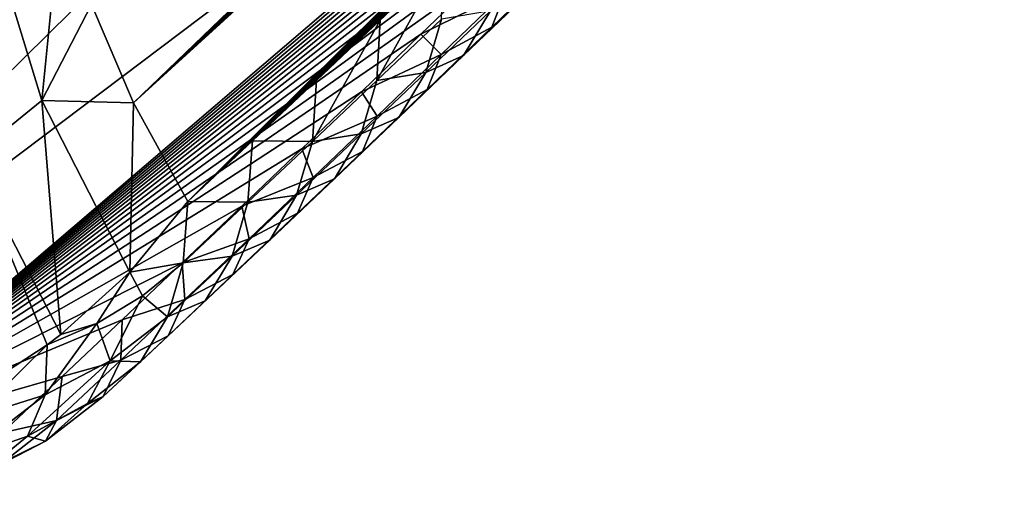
# Model space of a CAD drawing. Header units: metres. Extents: x -82 to 82, y -464 to 32.
# Tile 54 of 256: x -50.79 to -47.33, y -61.2 to -59.54. Entities that reach past the tile are written whole.
import ezdxf

# ---------------------------------------------------------------- set-up
doc = ezdxf.new("R2010")
doc.units = ezdxf.units.M
doc.layers.add('solid_K244121000C07', color=7, linetype='CONTINUOUS')

msp = doc.modelspace()

# ---------------------------------------------------------------- linework, layer by layer
at = {"layer": 'solid_K244121000C07'}
for points in [[(-50.540173, -59.485962, 61.715508), (-50.39233, -59.831234, 61.01392), (-40.631172, -50.449009, 52.240795)], [(-50.39233, -59.831234, 61.01392), (-40.840343, -50.677601, 52.394108), (-40.631172, -50.449009, 52.240795)], [(-50.39233, -59.831234, 61.01392), (-41.052956, -50.909298, 52.55125), (-40.840343, -50.677601, 52.394108)], [(-50.39233, -59.831234, 61.01392), (-41.269222, -51.14423, 52.712494), (-41.052956, -50.909298, 52.55125)], [(-50.39233, -59.831234, 61.01392), (-41.489361, -51.382526, 52.878124), (-41.269222, -51.14423, 52.712494)], [(-50.39233, -59.831234, 61.01392), (-41.675926, -51.583767, 53.019699), (-41.489361, -51.382526, 52.878124)], [(-50.39233, -59.831234, 61.01392), (-41.865166, -51.787338, 53.164276), (-41.675926, -51.583767, 53.019699)], [(-50.39233, -59.831234, 61.01392), (-42.056747, -51.993046, 53.311401), (-41.865166, -51.787338, 53.164276)], [(-50.39233, -59.831234, 61.01392), (-42.250809, -52.200958, 53.461258), (-42.056747, -51.993046, 53.311401)], [(-50.39233, -59.831234, 61.01392), (-42.447495, -52.411152, 53.614056), (-42.250809, -52.200958, 53.461258)], [(-50.39233, -59.831234, 61.01392), (-42.646954, -52.623699, 53.769993), (-42.447495, -52.411152, 53.614056)], [(-50.39233, -59.831234, 61.01392), (-42.849335, -52.838676, 53.929276), (-42.646954, -52.623699, 53.769993)], [(-50.39233, -59.831234, 61.01392), (-43.054787, -53.056156, 54.092098), (-42.849335, -52.838676, 53.929276)], [(-50.39233, -59.831234, 61.01392), (-43.263462, -53.276211, 54.258671), (-43.054787, -53.056156, 54.092098)], [(-50.39233, -59.831234, 61.01392), (-43.475491, -53.498905, 54.429169), (-43.263462, -53.276211, 54.258671)], [(-55.75795, -59.831226, 55.143814), (-56.469971, -59.485954, 55.22818), (-48.580711, -53.500381, 48.846119)], [(-55.75795, -59.831226, 55.143814), (-48.580711, -53.500381, 48.846119), (-48.773193, -53.725422, 49.044632)], [(-50.39233, -59.831234, 61.01392), (-43.690376, -53.723965, 54.602901), (-43.475491, -53.498905, 54.429169)], [(-55.75795, -59.831226, 55.143814), (-48.773193, -53.725422, 49.044632), (-48.968895, -53.952747, 49.24556)], [(-50.39233, -59.831234, 61.01392), (-50.201801, -60.178242, 60.301628), (-43.690376, -53.723965, 54.602901)], [(-50.201801, -60.178242, 60.301628), (-43.907948, -53.951298, 54.779629), (-43.690376, -53.723965, 54.602901)], [(-55.75795, -59.831226, 55.143814), (-48.968895, -53.952747, 49.24556), (-49.168049, -54.182446, 49.449043)], [(-50.201801, -60.178242, 60.301628), (-44.096745, -54.148056, 54.93372), (-43.907948, -53.951298, 54.779629)], [(-50.201801, -60.178242, 60.301628), (-44.287827, -54.346653, 55.09042), (-44.096745, -54.148056, 54.93372)], [(-55.75795, -59.831226, 55.143814), (-49.168049, -54.182446, 49.449043), (-49.370975, -54.414627, 49.655273)], [(-50.201801, -60.178242, 60.301628), (-44.481331, -54.547157, 55.249924), (-44.287827, -54.346653, 55.09042)], [(-55.75795, -59.831226, 55.143814), (-49.370975, -54.414627, 49.655273), (-49.577988, -54.649406, 49.864452)], [(-50.201801, -60.178242, 60.301628), (-44.67741, -54.749645, 55.412415), (-44.481331, -54.547157, 55.249924)], [(-55.75795, -59.831226, 55.143814), (-49.577988, -54.649406, 49.864452), (-49.789402, -54.886894, 50.076775)], [(-50.201801, -60.178242, 60.301628), (-44.876202, -54.954197, 55.578087), (-44.67741, -54.749645, 55.412415)], [(-55.75795, -59.831226, 55.143814), (-49.789402, -54.886894, 50.076775), (-50.005539, -55.127205, 50.292439)], [(-50.201801, -60.178242, 60.301628), (-45.077854, -55.160885, 55.747124), (-44.876202, -54.954197, 55.578087)], [(-55.75795, -59.831226, 55.143814), (-50.005539, -55.127205, 50.292439), (-50.226711, -55.370453, 50.511635)], [(-50.201801, -60.178242, 60.301628), (-45.282513, -55.369781, 55.91972), (-45.077854, -55.160885, 55.747124)], [(-55.75795, -59.831226, 55.143814), (-50.226711, -55.370453, 50.511635), (-50.420532, -55.581367, 50.702488)], [(-50.201801, -60.178242, 60.301628), (-45.490311, -55.580982, 56.096016), (-45.282513, -55.369781, 55.91972)], [(-55.75795, -59.831226, 55.143814), (-50.420532, -55.581367, 50.702488), (-50.618145, -55.794708, 50.896126)], [(-50.201801, -60.178242, 60.301628), (-45.701176, -55.794701, 56.275654), (-45.490311, -55.580982, 56.096016)], [(-55.75795, -59.831226, 55.143814), (-50.618145, -55.794708, 50.896126), (-50.819225, -56.010517, 51.092442)], [(-50.201801, -60.178242, 60.301628), (-45.914997, -56.010845, 56.4585), (-45.701176, -55.794701, 56.275654)], [(-50.201801, -60.178242, 60.301628), (-46.13168, -56.22924, 56.644562), (-45.914997, -56.010845, 56.4585)], [(-50.201801, -60.178242, 60.301628), (-46.351143, -56.449718, 56.833843), (-46.13168, -56.22924, 56.644562)], [(-50.201801, -60.178242, 60.301628), (-46.573299, -56.672096, 57.026348), (-46.351143, -56.449718, 56.833843)], [(-50.201801, -60.178242, 60.301628), (-46.798058, -56.89621, 57.22208), (-46.573299, -56.672096, 57.026348)], [(-46.653507, -56.8904, 55.04879), (-51.511494, -61.042473, 58.019157), (-52.185547, -61.059891, 57.265736)], [(-48.045006, -56.979919, 53.481045), (-46.653507, -56.8904, 55.04879), (-52.185547, -61.059891, 57.265736)], [(-46.653507, -56.8904, 55.04879), (-46.864944, -57.104511, 55.227833), (-51.511494, -61.042473, 58.019157)], [(-50.201801, -60.178242, 60.301628), (-46.996796, -57.093586, 57.396), (-46.798058, -56.89621, 57.22208)], [(-53.151234, -60.592537, 55.417961), (-52.938457, -60.392899, 55.225487), (-48.045006, -56.979919, 53.481045)], [(-52.875538, -61.042473, 56.526859), (-53.151234, -60.592537, 55.417961), (-48.045006, -56.979919, 53.481045)], [(-52.938457, -60.392899, 55.225487), (-52.72694, -60.192738, 55.033211), (-48.045006, -56.979919, 53.481045)], [(-52.875538, -61.042473, 56.526859), (-48.045006, -56.979919, 53.481045), (-52.185547, -61.059891, 57.265736)], [(-52.72694, -60.192738, 55.033211), (-52.516674, -59.992065, 54.841133), (-48.045006, -56.979919, 53.481045)], [(-52.516674, -59.992065, 54.841133), (-52.307667, -59.790878, 54.649254), (-48.045006, -56.979919, 53.481045)], [(-52.307667, -59.790878, 54.649254), (-52.099915, -59.589184, 54.457573), (-48.045006, -56.979919, 53.481045)], [(-52.099915, -59.589184, 54.457573), (-51.89341, -59.386993, 54.266094), (-48.045006, -56.979919, 53.481045)], [(-46.864944, -57.104511, 55.227833), (-47.077831, -57.319256, 55.409081), (-51.511494, -61.042473, 58.019157)], [(-50.201801, -60.178242, 60.301628), (-47.197407, -57.292042, 57.572395), (-46.996796, -57.093586, 57.396)], [(-50.201801, -60.178242, 60.301628), (-47.399834, -57.491451, 57.751274), (-47.197407, -57.292042, 57.572395)], [(-47.077831, -57.319256, 55.409081), (-47.291859, -57.534306, 55.592281), (-51.511494, -61.042473, 58.019157)], [(-50.201801, -60.178242, 60.301628), (-47.604023, -57.691704, 57.932636), (-47.399834, -57.491451, 57.751274)], [(-47.291859, -57.534306, 55.592281), (-47.506721, -57.749336, 55.777164), (-51.511494, -61.042473, 58.019157)], [(-50.201801, -60.178242, 60.301628), (-47.809963, -57.892765, 58.116478), (-47.604023, -57.691704, 57.932636)], [(-47.506721, -57.749336, 55.777164), (-47.715229, -57.957188, 55.95752), (-51.511494, -61.042473, 58.019157)], [(-50.201801, -60.178242, 60.301628), (-48.017799, -58.094925, 58.302795), (-47.809963, -57.892765, 58.116478)], [(-47.715229, -57.957188, 55.95752), (-47.923935, -58.16444, 56.138969), (-51.511494, -61.042473, 58.019157)], [(-50.201801, -60.178242, 60.301628), (-48.227554, -58.29821, 58.491581), (-48.017799, -58.094925, 58.302795)], [(-47.923935, -58.16444, 56.138969), (-48.132561, -58.370804, 56.321281), (-51.511494, -61.042473, 58.019157)], [(-50.201801, -60.178242, 60.301628), (-48.439224, -58.502617, 58.682835), (-48.227554, -58.29821, 58.491581)], [(-48.132561, -58.370804, 56.321281), (-48.340801, -58.576, 56.504208), (-51.511494, -61.042473, 58.019157)], [(-50.201801, -60.178242, 60.301628), (-48.652813, -58.708149, 58.876556), (-48.439224, -58.502617, 58.682835)], [(-48.340801, -58.576, 56.504208), (-48.548592, -58.779972, 56.687691), (-51.511494, -61.042473, 58.019157)], [(-50.201801, -60.178242, 60.301628), (-48.86832, -58.914803, 59.072742), (-48.652813, -58.708149, 58.876556)], [(-48.548592, -58.779972, 56.687691), (-48.756618, -58.983383, 56.872322), (-51.511494, -61.042473, 58.019157)], [(-50.201801, -60.178242, 60.301628), (-49.085754, -59.122578, 59.271397), (-48.86832, -58.914803, 59.072742)], [(-48.756618, -58.983383, 56.872322), (-48.964966, -59.186317, 57.058174), (-51.511494, -61.042473, 58.019157)], [(-50.904221, -59.205379, 62.826347), (-50.714539, -59.823608, 61.594532), (-50.646606, -59.14304, 62.406013)], [(-50.714539, -59.823608, 61.594532), (-50.540173, -59.485962, 61.715508), (-50.646606, -59.14304, 62.406013)], [(-50.201801, -60.178242, 60.301628), (-49.305111, -59.33147, 59.472519), (-49.085754, -59.122578, 59.271397)], [(-48.964966, -59.186317, 57.058174), (-49.17363, -59.388763, 57.245251), (-51.511494, -61.042473, 58.019157)], [(-50.966103, -60.027336, 61.657646), (-50.714539, -59.823608, 61.594532), (-50.904221, -59.205379, 62.826347)], [(-48.779781, -59.228996, 58.092354), (-49.133804, -59.56546, 58.031898), (-48.906582, -59.345921, 57.824451)], [(-48.779781, -59.228996, 58.092354), (-49.006477, -59.44767, 58.299171), (-49.133804, -59.56546, 58.031898)], [(-50.201801, -60.178242, 60.301628), (-49.526394, -59.541485, 59.676102), (-49.305111, -59.33147, 59.472519)], [(-49.537128, -59.75259, 59.436523), (-49.305111, -59.33147, 59.472519), (-49.526394, -59.541485, 59.676102)], [(-49.31036, -59.537319, 59.227501), (-49.305111, -59.33147, 59.472519), (-49.537128, -59.75259, 59.436523)], [(-48.906582, -59.345921, 57.824451), (-49.133804, -59.56546, 58.031898), (-49.086548, -59.443981, 57.578514)], [(-49.17363, -59.388763, 57.245251), (-49.382607, -59.590721, 57.433552), (-51.511494, -61.042473, 58.019157)], [(-49.086548, -59.443981, 57.578514), (-49.382607, -59.590721, 57.433552), (-49.17363, -59.388763, 57.245251)], [(-49.086548, -59.443981, 57.578514), (-49.311424, -59.661518, 57.783985), (-49.382607, -59.590721, 57.433552)], [(-49.006477, -59.44767, 58.299171), (-49.361111, -59.784058, 58.240246), (-49.133804, -59.56546, 58.031898)], [(-49.006477, -59.44767, 58.299171), (-49.233238, -59.665417, 58.506882), (-49.361111, -59.784058, 58.240246)], [(-49.133804, -59.56546, 58.031898), (-49.311424, -59.661518, 57.783985), (-49.086548, -59.443981, 57.578514)], [(-49.006477, -59.44767, 58.299171), (-49.13847, -59.508377, 58.767437), (-49.233238, -59.665417, 58.506882)], [(-50.714539, -59.823608, 61.594532), (-50.39233, -59.831234, 61.01392), (-50.540173, -59.485962, 61.715508)], [(-49.31036, -59.537319, 59.227501), (-49.365379, -59.724991, 58.975937), (-49.13847, -59.508377, 58.767437)], [(-49.233238, -59.665417, 58.506882), (-49.13847, -59.508377, 58.767437), (-49.365379, -59.724991, 58.975937)], [(-50.201801, -60.178242, 60.301628), (-49.749599, -59.752621, 59.882149), (-49.526394, -59.541485, 59.676102)], [(-49.763935, -59.966961, 59.646439), (-49.526394, -59.541485, 59.676102), (-49.749599, -59.752621, 59.882149)], [(-49.537128, -59.75259, 59.436523), (-49.526394, -59.541485, 59.676102), (-49.763935, -59.966961, 59.646439)], [(-49.31036, -59.537319, 59.227501), (-49.537128, -59.75259, 59.436523), (-49.365379, -59.724991, 58.975937)], [(-49.382607, -59.590721, 57.433552), (-49.591904, -59.792183, 57.623085), (-51.511494, -61.042473, 58.019157)], [(-49.311424, -59.661518, 57.783985), (-49.591904, -59.792183, 57.623085), (-49.382607, -59.590721, 57.433552)], [(-49.133804, -59.56546, 58.031898), (-49.361111, -59.784058, 58.240246), (-49.311424, -59.661518, 57.783985)], [(-49.311424, -59.661518, 57.783985), (-49.5364, -59.878113, 57.990337), (-49.591904, -59.792183, 57.623085)], [(-49.233238, -59.665417, 58.506882), (-49.588505, -60.001705, 58.44949), (-49.361111, -59.784058, 58.240246)], [(-49.233238, -59.665417, 58.506882), (-49.460075, -59.88224, 58.715488), (-49.588505, -60.001705, 58.44949)], [(-49.361111, -59.784058, 58.240246), (-49.5364, -59.878113, 57.990337), (-49.311424, -59.661518, 57.783985)], [(-49.233238, -59.665417, 58.506882), (-49.365379, -59.724991, 58.975937), (-49.460075, -59.88224, 58.715488)], [(-49.537128, -59.75259, 59.436523), (-49.592346, -59.940693, 59.185329), (-49.365379, -59.724991, 58.975937)], [(-49.460075, -59.88224, 58.715488), (-49.365379, -59.724991, 58.975937), (-49.592346, -59.940693, 59.185329)], [(-50.201801, -60.178242, 60.301628), (-49.974739, -59.964874, 60.090656), (-49.749599, -59.752621, 59.882149)], [(-49.763935, -59.966961, 59.646439), (-49.749599, -59.752621, 59.882149), (-49.974739, -59.964874, 60.090656)], [(-49.537128, -59.75259, 59.436523), (-49.763935, -59.966961, 59.646439), (-49.592346, -59.940693, 59.185329)], [(-49.591904, -59.792183, 57.623085), (-49.801514, -59.993141, 57.813847), (-51.511494, -61.042473, 58.019157)], [(-49.5364, -59.878113, 57.990337), (-49.801514, -59.993141, 57.813847), (-49.591904, -59.792183, 57.623085)], [(-49.361111, -59.784058, 58.240246), (-49.588505, -60.001705, 58.44949), (-49.5364, -59.878113, 57.990337)], [(-50.966103, -60.027336, 61.657646), (-50.64793, -60.644684, 60.424526), (-50.714539, -59.823608, 61.594532)], [(-50.714539, -59.823608, 61.594532), (-50.405865, -60.426003, 60.375938), (-50.39233, -59.831234, 61.01392)], [(-50.714539, -59.823608, 61.594532), (-50.64793, -60.644684, 60.424526), (-50.405865, -60.426003, 60.375938)], [(-50.405865, -60.426003, 60.375938), (-50.201801, -60.178242, 60.301628), (-50.39233, -59.831234, 61.01392)], [(-49.460075, -59.88224, 58.715488), (-49.815983, -60.218403, 58.659622), (-49.588505, -60.001705, 58.44949)], [(-49.460075, -59.88224, 58.715488), (-49.686981, -60.098133, 58.924984), (-49.815983, -60.218403, 58.659622)], [(-49.5364, -59.878113, 57.990337), (-49.761467, -60.093761, 58.197567), (-49.801514, -59.993141, 57.813847)], [(-49.588505, -60.001705, 58.44949), (-49.761467, -60.093761, 58.197567), (-49.5364, -59.878113, 57.990337)], [(-49.460075, -59.88224, 58.715488), (-49.592346, -59.940693, 59.185329), (-49.686981, -60.098133, 58.924984)], [(-49.763935, -59.966961, 59.646439), (-49.819366, -60.155476, 59.395607), (-49.592346, -59.940693, 59.185329)], [(-49.686981, -60.098133, 58.924984), (-49.592346, -59.940693, 59.185329), (-49.819366, -60.155476, 59.395607)], [(-49.990784, -60.180424, 59.857243), (-49.974739, -59.964874, 60.090656), (-50.201801, -60.178242, 60.301628)], [(-49.763935, -59.966961, 59.646439), (-49.974739, -59.964874, 60.090656), (-49.990784, -60.180424, 59.857243)], [(-49.763935, -59.966961, 59.646439), (-49.990784, -60.180424, 59.857243), (-49.819366, -60.155476, 59.395607)], [(-49.801514, -59.993141, 57.813847), (-50.011433, -60.193592, 58.00584), (-51.511494, -61.042473, 58.019157)], [(-49.761467, -60.093761, 58.197567), (-50.011433, -60.193592, 58.00584), (-49.801514, -59.993141, 57.813847)], [(-49.588505, -60.001705, 58.44949), (-49.815983, -60.218403, 58.659622), (-49.761467, -60.093761, 58.197567)], [(-50.966103, -60.027336, 61.657646), (-50.696144, -60.681267, 60.430565), (-50.64793, -60.644684, 60.424526)], [(-50.966103, -60.027336, 61.657646), (-50.921223, -60.828056, 60.445976), (-50.696144, -60.681267, 60.430565)], [(-49.686981, -60.098133, 58.924984), (-50.043545, -60.434151, 58.87064), (-49.815983, -60.218403, 58.659622)], [(-49.686981, -60.098133, 58.924984), (-49.91396, -60.313095, 59.135357), (-50.043545, -60.434151, 58.87064)], [(-49.761467, -60.093761, 58.197567), (-49.986633, -60.308464, 58.40567), (-50.011433, -60.193592, 58.00584)], [(-49.815983, -60.218403, 58.659622), (-49.986633, -60.308464, 58.40567), (-49.761467, -60.093761, 58.197567)], [(-49.686981, -60.098133, 58.924984), (-49.819366, -60.155476, 59.395607), (-49.91396, -60.313095, 59.135357)], [(-50.405865, -60.426003, 60.375938), (-50.217667, -60.392982, 60.068928), (-50.201801, -60.178242, 60.301628)], [(-49.990784, -60.180424, 59.857243), (-50.201801, -60.178242, 60.301628), (-50.217667, -60.392982, 60.068928)], [(-49.990784, -60.180424, 59.857243), (-50.217667, -60.392982, 60.068928), (-50.04644, -60.369343, 59.60677)], [(-49.990784, -60.180424, 59.857243), (-50.04644, -60.369343, 59.60677), (-49.819366, -60.155476, 59.395607)], [(-49.91396, -60.313095, 59.135357), (-49.819366, -60.155476, 59.395607), (-50.04644, -60.369343, 59.60677)], [(-50.011433, -60.193592, 58.00584), (-50.221668, -60.393532, 58.199066), (-51.511494, -61.042473, 58.019157)], [(-49.986633, -60.308464, 58.40567), (-50.221668, -60.393532, 58.199066), (-50.011433, -60.193592, 58.00584)], [(-49.815983, -60.218403, 58.659622), (-50.043545, -60.434151, 58.87064), (-49.986633, -60.308464, 58.40567)], [(-49.91396, -60.313095, 59.135357), (-50.271194, -60.648949, 59.082535), (-50.043545, -60.434151, 58.87064)], [(-49.91396, -60.313095, 59.135357), (-50.141006, -60.52713, 59.346607), (-50.271194, -60.648949, 59.082535)], [(-49.986633, -60.308464, 58.40567), (-50.211891, -60.522217, 58.614639), (-50.221668, -60.393532, 58.199066)], [(-50.043545, -60.434151, 58.87064), (-50.211891, -60.522217, 58.614639), (-49.986633, -60.308464, 58.40567)], [(-49.91396, -60.313095, 59.135357), (-50.04644, -60.369343, 59.60677), (-50.141006, -60.52713, 59.346607)], [(-50.217667, -60.392982, 60.068928), (-50.273571, -60.582287, 59.818806), (-50.04644, -60.369343, 59.60677)], [(-50.141006, -60.52713, 59.346607), (-50.04644, -60.369343, 59.60677), (-50.273571, -60.582287, 59.818806)], [(-50.221668, -60.393532, 58.199066), (-50.432217, -60.592957, 58.393528), (-51.511494, -61.042473, 58.019157)], [(-50.405865, -60.426003, 60.375938), (-50.64793, -60.644684, 60.424526), (-50.520992, -60.606064, 60.313698)], [(-50.405865, -60.426003, 60.375938), (-50.520992, -60.606064, 60.313698), (-50.361008, -60.509407, 60.193024)], [(-50.211891, -60.522217, 58.614639), (-50.432217, -60.592957, 58.393528), (-50.221668, -60.393532, 58.199066)], [(-50.405865, -60.426003, 60.375938), (-50.361008, -60.509407, 60.193024), (-50.217667, -60.392982, 60.068928)], [(-50.361008, -60.509407, 60.193024), (-50.273571, -60.582287, 59.818806), (-50.217667, -60.392982, 60.068928)], [(-50.043545, -60.434151, 58.87064), (-50.271194, -60.648949, 59.082535), (-50.211891, -60.522217, 58.614639)], [(-50.474014, -60.737782, 59.988419), (-50.361008, -60.509407, 60.193024), (-50.520992, -60.606064, 60.313698)], [(-50.474014, -60.737782, 59.988419), (-50.273571, -60.582287, 59.818806), (-50.361008, -60.509407, 60.193024)], [(-50.211891, -60.522217, 58.614639), (-50.437248, -60.735023, 58.824471), (-50.432217, -60.592957, 58.393528)], [(-50.271194, -60.648949, 59.082535), (-50.437248, -60.735023, 58.824471), (-50.211891, -60.522217, 58.614639)], [(-50.141006, -60.52713, 59.346607), (-50.273571, -60.582287, 59.818806), (-50.368122, -60.740227, 59.558731)], [(-50.141006, -60.52713, 59.346607), (-50.368122, -60.740227, 59.558731), (-50.271194, -60.648949, 59.082535)], [(-50.432217, -60.592957, 58.393528), (-50.643074, -60.791855, 58.58923), (-51.511494, -61.042473, 58.019157)], [(-50.437248, -60.735023, 58.824471), (-50.643074, -60.791855, 58.58923), (-50.432217, -60.592957, 58.393528)], [(-50.474014, -60.737782, 59.988419), (-50.368122, -60.740227, 59.558731), (-50.273571, -60.582287, 59.818806)], [(-50.703346, -60.856686, 60.150883), (-50.520992, -60.606064, 60.313698), (-50.696144, -60.681267, 60.430565)], [(-50.703346, -60.856686, 60.150883), (-50.474014, -60.737782, 59.988419), (-50.520992, -60.606064, 60.313698)], [(-50.64793, -60.644684, 60.424526), (-50.696144, -60.681267, 60.430565), (-50.520992, -60.606064, 60.313698)], [(-50.271194, -60.648949, 59.082535), (-50.498924, -60.862789, 59.295307), (-50.437248, -60.735023, 58.824471)], [(-50.368122, -60.740227, 59.558731), (-50.498924, -60.862789, 59.295307), (-50.271194, -60.648949, 59.082535)], [(-50.956089, -60.936161, 60.302311), (-50.703346, -60.856686, 60.150883), (-50.696144, -60.681267, 60.430565)], [(-50.921223, -60.828056, 60.445976), (-50.956089, -60.936161, 60.302311), (-50.696144, -60.681267, 60.430565)], [(-50.765381, -61.001892, 59.86998), (-50.474014, -60.737782, 59.988419), (-50.703346, -60.856686, 60.150883)], [(-50.765381, -61.001892, 59.86998), (-50.554146, -60.886696, 59.7173), (-50.474014, -60.737782, 59.988419)], [(-50.437248, -60.735023, 58.824471), (-50.662659, -60.946865, 59.035217), (-50.643074, -60.791855, 58.58923)], [(-50.498924, -60.862789, 59.295307), (-50.662659, -60.946865, 59.035217), (-50.437248, -60.735023, 58.824471)], [(-50.554146, -60.886696, 59.7173), (-50.368122, -60.740227, 59.558731), (-50.474014, -60.737782, 59.988419)], [(-50.554146, -60.886696, 59.7173), (-50.498924, -60.862789, 59.295307), (-50.368122, -60.740227, 59.558731)], [(-50.643074, -60.791855, 58.58923), (-50.854244, -60.990223, 58.786163), (-51.511494, -61.042473, 58.019157)], [(-50.662659, -60.946865, 59.035217), (-50.854244, -60.990223, 58.786163), (-50.643074, -60.791855, 58.58923)], [(-50.99754, -61.083477, 60.013676), (-50.703346, -60.856686, 60.150883), (-50.956089, -60.936161, 60.302311)], [(-50.99754, -61.083477, 60.013676), (-50.765381, -61.001892, 59.86998), (-50.703346, -60.856686, 60.150883)], [(-50.701496, -61.019642, 59.466564), (-50.662659, -60.946865, 59.035217), (-50.498924, -60.862789, 59.295307)], [(-50.701496, -61.019642, 59.466564), (-50.498924, -60.862789, 59.295307), (-50.554146, -60.886696, 59.7173)], [(-50.701496, -61.019642, 59.466564), (-50.554146, -60.886696, 59.7173), (-50.765381, -61.001892, 59.86998)], [(-50.846504, -61.090664, 59.191418), (-50.854244, -60.990223, 58.786163), (-50.662659, -60.946865, 59.035217)], [(-50.846504, -61.090664, 59.191418), (-50.662659, -60.946865, 59.035217), (-50.701496, -61.019642, 59.466564)], [(-50.933468, -61.139153, 59.630489), (-50.765381, -61.001892, 59.86998), (-50.99754, -61.083477, 60.013676)], [(-50.933468, -61.139153, 59.630489), (-50.701496, -61.019642, 59.466564), (-50.765381, -61.001892, 59.86998)], [(-51.055977, -61.20237, 59.341473), (-50.701496, -61.019642, 59.466564), (-50.933468, -61.139153, 59.630489)], [(-51.055977, -61.20237, 59.341473), (-50.846504, -61.090664, 59.191418), (-50.701496, -61.019642, 59.466564)]]:
    msp.add_3dface(points, dxfattribs=at)

doc.saveas('drawing.dxf')
